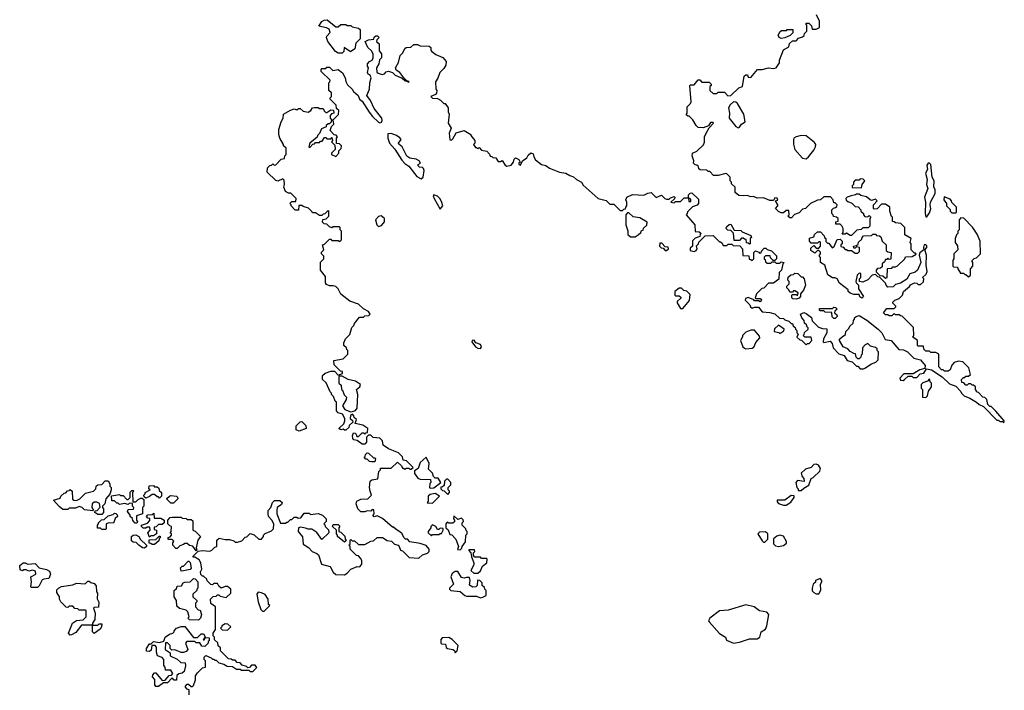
# Model space of a CAD drawing. Extents: x 1862350 to 2057294, y 212041 to 437318.
# Tile 166 of 256: x 1934042 to 1941870, y 324161 to 329498. Entities that reach past the tile are written whole.
import ezdxf

# ---------------------------------------------------------------- set-up
doc = ezdxf.new("R2010")
doc.units = 0

msp = doc.modelspace()

# ---------------------------------------------------------------- linework, layer by layer
at = {"layer": '0CON10XD'}
for points in [[(1936605, 329230.5), (1936575, 329231.9), (1936553.4, 329243.4), (1936490.9, 329325), (1936481.4, 329355), (1936483.8, 329366.2), (1936511.2, 329395), (1936502, 329422), (1936482.7, 329432.7), (1936420, 329445), (1936445, 329482.5), (1936462.5, 329495), (1936487, 329497), (1936555, 329440), (1936575, 329440), (1936595, 329460), (1936635, 329460), (1936645, 329450), (1936675, 329450), (1936685, 329440), (1936735, 329430), (1936748.3, 329418.3), (1936750, 329345), (1936715, 329310), (1936706.2, 329265), (1936671.7, 329241.7), (1936622.5, 329277.5), (1936619.2, 329245), (1936605, 329230.5)], [(1941801.7, 326381.7), (1941765, 326420), (1941755, 326420), (1941740, 326435), (1941730, 326475), (1941715, 326490), (1941700, 326495), (1941665, 326530), (1941650, 326535), (1941650, 326545), (1941640, 326555), (1941640, 326575), (1941625, 326590), (1941615, 326590), (1941605, 326600), (1941585, 326600), (1941575, 326590), (1941565, 326590), (1941548.3, 326608.3), (1941531.7, 326611.7), (1941530, 326635), (1941545, 326650), (1941555, 326650), (1941565, 326660), (1941585, 326660), (1941600, 326675), (1941588.3, 326728.3), (1941540, 326775), (1941505, 326780), (1941471.7, 326768.3), (1941451.7, 326748.3), (1941438.3, 326711.7), (1941425, 326700), (1941395, 326700), (1941385, 326710), (1941371.7, 326711.7), (1941350, 326735), (1941350, 326835), (1941325, 326850), (1941285, 326850), (1941275, 326860), (1941245, 326860), (1941230, 326875), (1941228.3, 326898.3), (1941185, 326900), (1941180, 326905), (1941180, 326945), (1941140, 326975), (1941150, 326985), (1941147, 327047), (1941058.3, 327138.3), (1941045, 327140), (1941035, 327150), (1941005, 327150), (1940995, 327160), (1940975, 327140), (1940955, 327140), (1940945, 327150), (1940925, 327150), (1940910, 327165), (1940935, 327200), (1940995, 327200), (1941008.3, 327211.7), (1941008.3, 327218.3), (1940983, 327243), (1940985, 327250), (1941000, 327265), (1941035, 327280), (1941060, 327305), (1941067.5, 327335), (1941116.4, 327373.6), (1941125, 327387.5), (1941155, 327402.5), (1941175, 327400), (1941185, 327390), (1941205, 327390), (1941228.3, 327411.7), (1941230, 327435), (1941220, 327445), (1941248.3, 327471.7), (1941257.5, 327495), (1941248.8, 327545), (1941252, 327625), (1941237.5, 327665), (1941253.3, 327685), (1941255, 327696.7), (1941245, 327706.7), (1941233.3, 327706.7), (1941227.5, 327685), (1941230, 327665), (1941198.3, 327641.7), (1941192.5, 327625), (1941207.5, 327565), (1941180, 327505), (1941161.7, 327488.3), (1941120, 327475), (1941096.4, 327433.6), (1941045, 327400), (1941005, 327390), (1940987, 327373), (1940945, 327370), (1940930, 327385), (1940925, 327400), (1940878.3, 327448.3), (1940865, 327450), (1940845, 327470), (1940820, 327465), (1940785, 327427.5), (1940745, 327410), (1940720, 327415), (1940720, 327435), (1940730, 327445), (1940728.3, 327478.3), (1940715, 327480), (1940700, 327465), (1940690, 327415), (1940693, 327403), (1940710, 327385), (1940710, 327355), (1940750, 327295), (1940738.3, 327281.7), (1940721.7, 327291.7), (1940715, 327310), (1940675, 327310), (1940645, 327320), (1940630, 327335), (1940628.3, 327348.3), (1940560.7, 327400.7), (1940540, 327435), (1940525, 327442.5), (1940503, 327443), (1940467, 327467), (1940442.5, 327545), (1940410, 327565), (1940410, 327605), (1940400, 327615), (1940400, 327625), (1940410, 327635), (1940408.3, 327648.3), (1940395, 327660), (1940385, 327660), (1940365, 327640), (1940331.7, 327661.7), (1940331.7, 327678.3), (1940355, 327700), (1940375, 327680), (1940395, 327680), (1940410, 327695), (1940410, 327725), (1940405, 327730), (1940395, 327730), (1940385, 327720), (1940335, 327720), (1940320, 327735), (1940321.7, 327758.3), (1940355, 327770), (1940361.7, 327788.3), (1940385, 327810), (1940408.3, 327808.3), (1940438.3, 327778.3), (1940440, 327765), (1940450, 327755), (1940451.7, 327731.7), (1940465, 327720), (1940475, 327720), (1940501.7, 327681.7), (1940518.3, 327691.7), (1940541.7, 327748.3), (1940565, 327750), (1940580, 327735), (1940580, 327715), (1940570, 327705), (1940571.7, 327691.7), (1940588.3, 327688.3), (1940605, 327670), (1940615, 327670), (1940625, 327660), (1940655, 327660), (1940685, 327640), (1940705, 327640), (1940718.3, 327651.7), (1940720, 327685), (1940695, 327690), (1940685, 327680), (1940675, 327680), (1940670, 327695), (1940695, 327700), (1940708.3, 327711.7), (1940711.7, 327728.3), (1940738.3, 327751.7), (1940740, 327765), (1940751.7, 327778.3), (1940815, 327780), (1940825, 327790), (1940845, 327790), (1940855, 327780), (1940878.3, 327778.3), (1940888.3, 327768.3), (1940900, 327735), (1940930, 327705), (1940931.7, 327661.7), (1940945, 327650), (1940970, 327645), (1940968.3, 327591.7), (1940955, 327590), (1940945, 327600), (1940935, 327590), (1940925, 327590), (1940918.3, 327571.7), (1940900, 327555), (1940898.3, 327531.7), (1940885, 327520), (1940861.7, 327518.3), (1940850, 327505), (1940851.7, 327491.7), (1940881.7, 327461.7), (1940905, 327460), (1940925, 327440), (1940940, 327445), (1940941.7, 327518.3), (1940975, 327520), (1940985, 327530), (1941005, 327530), (1941021.7, 327538.3), (1941080, 327595), (1941085, 327610), (1941137, 327613), (1941168.3, 327631.7), (1941165, 327640), (1941155, 327640), (1941130, 327665), (1941130, 327715), (1941122.5, 327725), (1941130, 327755), (1941080, 327785), (1941080, 327845), (1941047, 327877), (1941005, 327880), (1940995, 327890), (1940981.7, 327891.7), (1940980, 327925), (1940972.5, 327932.5), (1940960, 327975), (1940960, 328005), (1940925, 328030), (1940895, 328030), (1940858.3, 327991.7), (1940835, 327990), (1940830, 327995), (1940830, 328025), (1940860, 328055), (1940845, 328070), (1940815, 328060), (1940803, 328063), (1940775, 328087.5), (1940728.3, 328098.3), (1940715, 328110), (1940695, 328110), (1940687, 328103), (1940653, 328097), (1940620, 328085), (1940610, 328075), (1940611.7, 328061.7), (1940625, 328050), (1940657, 328037), (1940685, 328010), (1940708.3, 328008.3), (1940730, 327985), (1940730, 327975), (1940750, 327955), (1940750, 327945), (1940761.7, 327931.7), (1940785, 327930), (1940795, 327940), (1940810, 327925), (1940800, 327915), (1940800, 327855), (1940788.3, 327841.7), (1940745, 327840), (1940731.7, 327828.3), (1940698.3, 327821.7), (1940655, 327780), (1940645, 327780), (1940615, 327800), (1940605, 327790), (1940581.7, 327791.7), (1940590, 327805), (1940590, 327835), (1940578.3, 327858.3), (1940565, 327870), (1940531.7, 327871.7), (1940531.7, 327888.3), (1940550, 327895), (1940550, 327915), (1940537, 327927), (1940511.7, 327931.7), (1940510, 327945), (1940500, 327955), (1940500, 327985), (1940511.7, 327998.3), (1940528.3, 328001.7), (1940538.3, 328011.7), (1940540, 328025), (1940525, 328040), (1940515, 328040), (1940510, 328065), (1940487, 328087), (1940435, 328088.8), (1940410, 328065), (1940385, 328062.5), (1940330, 328035), (1940290, 327995), (1940265, 327990), (1940238.3, 327961.7), (1940201.7, 327948.3), (1940178.3, 327921.7), (1940165, 327920), (1940150, 327935), (1940160, 327945), (1940158.3, 327978.3), (1940135, 327980), (1940115, 327960), (1940095, 327960), (1940075, 327970), (1940050, 327995), (1940070, 328015), (1940070, 328025), (1940050, 328055), (1940068.3, 328061.7), (1940065, 328077.5), (1940045, 328080), (1940035, 328060), (1940005, 328060), (1939955, 328080), (1939905, 328077.5), (1939875, 328090), (1939855, 328087.5), (1939825, 328097.5), (1939793, 328097), (1939758.3, 328098.3), (1939731.7, 328121.7), (1939730, 328165), (1939701.7, 328191.7), (1939700, 328205), (1939690, 328215), (1939690, 328245), (1939665, 328270), (1939655, 328272.5), (1939595, 328256.7), (1939558.3, 328258.3), (1939528.3, 328288.3), (1939515, 328290), (1939505, 328300), (1939451.7, 328301.7), (1939441.7, 328311.7), (1939438.3, 328328.3), (1939425, 328340), (1939411.7, 328341.7), (1939400, 328355), (1939402.5, 328375), (1939387.5, 328415), (1939390, 328435), (1939425, 328450), (1939478.3, 328501.7), (1939487.5, 328522.5), (1939487.5, 328565), (1939500, 328595), (1939522.5, 328637.5), (1939557.5, 328675), (1939555, 328680), (1939535, 328680), (1939518.3, 328651.7), (1939475, 328637.5), (1939435, 328640), (1939420, 328655), (1939395, 328700), (1939365, 328730), (1939355, 328730), (1939341.7, 328741.7), (1939350, 328755), (1939350, 328805), (1939375, 328830), (1939380, 328845), (1939370, 328975), (1939375, 328980), (1939405, 328980), (1939435, 329020), (1939448.3, 329018.3), (1939465, 329000), (1939525, 329000), (1939540, 328985), (1939540, 328975), (1939530, 328965), (1939530, 328935), (1939555, 328910), (1939585, 328910), (1939595, 328920), (1939645, 328920), (1939671.7, 328891.7), (1939697, 328893), (1939760, 328955), (1939790, 328965), (1939803, 329047), (1939815, 329060), (1939828.3, 329058.3), (1939835, 329040), (1939855, 329036.7), (1939908.3, 329101.7), (1939945, 329102), (1939995, 329114), (1940035, 329109.4), (1940055.6, 329115), (1940082.5, 329155), (1940082.5, 329175), (1940113.6, 329256.4), (1940158.3, 329281.7), (1940163, 329307), (1940185, 329330), (1940215, 329330), (1940235, 329350), (1940265, 329360), (1940278.3, 329371.7), (1940281.7, 329388.3), (1940300, 329405), (1940300, 329455), (1940291.7, 329461.7), (1940295, 329470), (1940315, 329470), (1940338.3, 329448.3), (1940341.7, 329421.7), (1940375, 329422.5), (1940400, 329435), (1940400, 329485), (1940377.5, 329535)], [(1940095, 329347.5), (1940080, 329355), (1940073.3, 329375), (1940087, 329403), (1940098.3, 329411.7), (1940137.5, 329412.5), (1940145, 329420), (1940188.3, 329418.3), (1940188.3, 329391.7), (1940168.3, 329371.7), (1940125, 329352.5), (1940095, 329347.5)], [(1936636, 329005), (1936649.5, 328979.5), (1936686.2, 328945), (1936696.2, 328926.2), (1936734, 328895), (1936744.4, 328864.4), (1936765, 328848), (1936820.5, 328760.5), (1936847.9, 328727.9), (1936895, 328682), (1936905, 328676.2), (1936918.8, 328681.2), (1936924.3, 328695.7), (1936921.4, 328715), (1936860.3, 328790.3), (1936830.7, 328855), (1936803.2, 328895), (1936824.2, 328945), (1936826.7, 328995), (1936836.7, 329035), (1936830, 329055), (1936813.6, 329063.6), (1936808.3, 329078.3), (1936816.7, 329115), (1936808.3, 329128.3), (1936807.5, 329145), (1936822.5, 329165), (1936843.6, 329176.4), (1936853.3, 329195), (1936853.3, 329225), (1936839.3, 329249.3), (1936810, 329275), (1936790, 329325), (1936815, 329337.5), (1936858.3, 329341.7), (1936861.7, 329358.3), (1936875, 329370), (1936888.3, 329368.3), (1936900, 329355), (1936881.7, 329338.3), (1936880, 329325), (1936900, 329305), (1936900.7, 329250.7), (1936920, 329225), (1936917.5, 329195), (1936903, 329177), (1936897.5, 329145), (1936879.2, 329115), (1936880.5, 329080.5), (1936891.2, 329071.2), (1936925, 329061.9), (1936942.5, 329067.5), (1936956.4, 329083.6), (1936975, 329087.5), (1937006.2, 329076.2), (1937027.5, 329055), (1937082.5, 329032.5), (1937105, 329012.5), (1937135, 329000), (1937137.5, 329005), (1937120, 329010), (1937096.1, 329036.1), (1937065, 329076.2), (1937036.2, 329096.2), (1937031.2, 329115), (1937055, 329157.5), (1937067.6, 329212.4), (1937088.6, 329235), (1937105, 329267.5), (1937115, 329277.5), (1937151.7, 329278.3), (1937175, 329300), (1937205, 329300), (1937225, 329290), (1937297, 329287), (1937310, 329275), (1937310, 329255), (1937320, 329245), (1937351.7, 329221.7), (1937406.1, 329196.1), (1937432.5, 329165), (1937430, 329135), (1937415, 329110), (1937381.7, 329078.3), (1937367, 329033), (1937348.3, 329001.7), (1937350, 328945), (1937360, 328935), (1937357, 328913), (1937348.3, 328901.7), (1937310, 328885), (1937323, 328873), (1937365, 328870), (1937387, 328857), (1937415, 328830), (1937425, 328830), (1937450, 328795), (1937450, 328765), (1937457.5, 328745), (1937450, 328675), (1937472.5, 328635), (1937457.5, 328595), (1937461.7, 328541.7), (1937475, 328540), (1937485, 328550), (1937513, 328597), (1937576.4, 328616.4), (1937630, 328585), (1937630, 328575), (1937660, 328535), (1937660, 328515), (1937650, 328505), (1937665, 328480), (1937675, 328480), (1937685, 328470), (1937695, 328480), (1937715, 328460), (1937755, 328450), (1937778.3, 328428.3), (1937781.7, 328411.7), (1937795, 328410), (1937805, 328400), (1937828.3, 328398.3), (1937845, 328370), (1937865, 328370), (1937878.3, 328378.3), (1937900.7, 328340.7), (1937915, 328332.5), (1937949.3, 328340.7), (1937967.5, 328362.5), (1937973, 328387), (1937985, 328397.5), (1938010, 328385), (1938020, 328365), (1938010, 328355), (1938010, 328345), (1938025, 328340), (1938040, 328375), (1938073, 328397), (1938085, 328420), (1938105, 328437.5), (1938125, 328430), (1938130, 328405), (1938143.6, 328383.6), (1938190, 328345), (1938225, 328337.5), (1938255, 328316.7), (1938335, 328283.3), (1938385, 328277.5), (1938415, 328257.5), (1938446.2, 328246.2), (1938470, 328225), (1938510, 328205), (1938521.7, 328181.7), (1938640, 328075), (1938705, 328060), (1938735, 328030), (1938765, 328030), (1938815, 327980), (1938835, 327980), (1938845, 327990), (1938858.3, 327991.7), (1938860, 328005), (1938870, 328015), (1938870, 328045), (1938862.5, 328065), (1938870, 328085), (1938915, 328107.5), (1939005, 328100), (1939035, 328117.5), (1939061.7, 328121.7), (1939103, 328083), (1939145, 328100), (1939170, 328075), (1939185, 328070), (1939205, 328070), (1939215, 328080), (1939245, 328090), (1939250, 328085), (1939248.3, 328071.7), (1939220, 328045), (1939245, 328040), (1939255, 328050), (1939295, 328050), (1939325, 328080), (1939360, 328080), (1939361.7, 328051.7), (1939378.3, 328051.7), (1939378.3, 328068.3), (1939360, 328080), (1939360, 328105), (1939371.7, 328118.3), (1939385, 328120), (1939438.3, 328068.3), (1939440, 328035), (1939428.3, 328021.7), (1939391.7, 328008.3), (1939351.7, 327968.3), (1939350, 327955), (1939340, 327945), (1939410, 327865), (1939411.7, 327811.7), (1939445, 327810), (1939460, 327795), (1939451.7, 327788.3), (1939448.3, 327771.7), (1939411.7, 327758.3), (1939391.7, 327738.3), (1939390, 327695), (1939371.7, 327678.3), (1939371.7, 327661.7), (1939405, 327653.8), (1939419.5, 327660.5), (1939427.5, 327675), (1939421.7, 327698.3), (1939440, 327715), (1939441.7, 327728.3), (1939491.7, 327778.3), (1939555, 327780), (1939605, 327730), (1939615, 327730), (1939628.3, 327718.3), (1939635, 327700), (1939665, 327700), (1939675, 327710), (1939705, 327710), (1939715, 327700), (1939768.3, 327698.3), (1939790, 327675), (1939791.7, 327621.7), (1939838.3, 327618.3), (1939841.7, 327591.7), (1939855, 327590), (1939865, 327580), (1939880, 327595), (1939880, 327645), (1939891.7, 327658.3), (1939918.3, 327648.3), (1939925, 327640), (1939938.3, 327641.7), (1939940, 327655), (1939961.7, 327678.3), (1939975, 327680), (1939985, 327670), (1940018.3, 327658.3), (1940058.3, 327618.3), (1940060, 327595), (1940045, 327580), (1940031.7, 327581.7), (1940011.7, 327601.7), (1940008.3, 327618.3), (1939971.7, 327618.3), (1939961.7, 327608.3), (1939960, 327595), (1939968.3, 327588.3), (1939971.7, 327571.7), (1939985, 327560), (1940015, 327560), (1940025, 327570), (1940045, 327570), (1940055, 327560), (1940085, 327560), (1940095, 327570), (1940120, 327565), (1940110, 327555), (1940100, 327505), (1940080, 327485), (1940078.3, 327431.7), (1940035, 327400), (1939995, 327400), (1939958.3, 327361.7), (1939941.7, 327358.3), (1939900, 327315), (1939890, 327285), (1939895, 327280), (1939928.3, 327278.3), (1939940, 327265), (1939928.3, 327251.7), (1939915, 327260), (1939885, 327260), (1939878.3, 327268.3), (1939835, 327287.5), (1939811.7, 327278.3), (1939810, 327265), (1939848.3, 327228.3), (1939851.7, 327211.7), (1939865, 327202.5), (1939885, 327210), (1939915, 327210), (1939945, 327172.5), (1940005, 327167.5), (1940047, 327157), (1940083, 327123), (1940115, 327120), (1940125, 327110), (1940158.3, 327098.3), (1940175, 327080), (1940185, 327080), (1940191.7, 327061.7), (1940208.3, 327048.3), (1940210, 327035), (1940220, 327025), (1940220, 327005), (1940230, 326995), (1940221.7, 326971.7), (1940245, 326950), (1940258.3, 326948.3), (1940295, 326910), (1940305, 326920), (1940318.3, 326921.7), (1940340, 326945), (1940335, 326970), (1940285, 326970), (1940270, 326985), (1940278.3, 326991.7), (1940281.7, 327008.3), (1940310, 327035), (1940310, 327045), (1940301.7, 327051.7), (1940298.3, 327068.3), (1940281.7, 327081.7), (1940280, 327105), (1940260, 327125), (1940250, 327155), (1940275, 327167.5), (1940295, 327160), (1940338.3, 327128.3), (1940341.7, 327101.7), (1940391.7, 327051.7), (1940425, 327040), (1940458.3, 327038.3), (1940460, 327005), (1940433, 326957), (1940430, 326935), (1940435, 326930), (1940485, 326940), (1940501.7, 326921.7), (1940510, 326885), (1940555, 326837.5), (1940596.4, 326826.4), (1940620, 326785), (1940660, 326775), (1940695, 326740), (1940705, 326740), (1940725, 326720), (1940751.7, 326718.3), (1940760, 326725), (1940815, 326760), (1940848.3, 326771.7), (1940868.3, 326791.7), (1940870, 326855), (1940860, 326865), (1940858.3, 326878.3), (1940845, 326890), (1940805, 326900), (1940785, 326920), (1940765, 326910), (1940743, 326887), (1940740, 326835), (1940731.7, 326828.3), (1940728.3, 326811.7), (1940715, 326800), (1940705, 326800), (1940693, 326813), (1940688.3, 326838.3), (1940675, 326840), (1940645, 326857.5), (1940625, 326877.5), (1940590, 326895), (1940560, 326945), (1940560, 326955), (1940580, 326975), (1940608.3, 326991.7), (1940610, 327015), (1940635, 327040), (1940641.7, 327058.3), (1940668.3, 327081.7), (1940670, 327105), (1940680, 327115), (1940680, 327125), (1940693.3, 327136.7), (1940715, 327142.5), (1940776.1, 327106.1), (1940867.5, 327035), (1940897.5, 327005), (1940922.5, 326952.5), (1940970, 326945), (1941031.7, 326871.7), (1941069.3, 326869.3), (1941100, 326855), (1941150, 326805), (1941205, 326790), (1941240, 326745), (1941238.3, 326721.7), (1941198.3, 326711.7), (1941145, 326680), (1941071.7, 326678.3), (1941040, 326645), (1941045, 326630), (1941065, 326627.5), (1941076.7, 326633.3), (1941105, 326660), (1941135, 326660), (1941145, 326650), (1941175, 326650), (1941201.7, 326678.3), (1941230, 326685), (1941251.7, 326718.3), (1941291.7, 326711.7), (1941376.4, 326656.4), (1941435, 326600), (1941485, 326580), (1941525, 326540), (1941530, 326525), (1941550, 326505), (1941597, 326487), (1941650, 326455), (1941670, 326435), (1941705, 326420), (1941811.7, 326311.7), (1941825, 326310), (1941835, 326300), (1941855, 326300), (1941865, 326290), (1941870, 326305), (1941801.7, 326381.7)], [(1935651.7, 324461.7), (1935640, 324475), (1935638.3, 324498.3), (1935620, 324515), (1935618.3, 324538.3), (1935591.7, 324561.7), (1935590, 324585), (1935580, 324595), (1935580, 324615), (1935600, 324645), (1935600, 324825), (1935561.7, 324851.7), (1935560, 324885), (1935581.7, 324908.3), (1935605, 324910), (1935615, 324920), (1935625, 324920), (1935635, 324910), (1935685, 324900), (1935720, 324935), (1935720, 324965), (1935695, 324987.5), (1935675, 324987.5), (1935643, 324973), (1935625, 324990), (1935615, 325010), (1935585, 325010), (1935575, 325000), (1935561.7, 325001.7), (1935531.7, 325031.7), (1935530, 325045), (1935505, 325070), (1935495, 325070), (1935481.7, 325081.7), (1935480, 325105), (1935490, 325125), (1935482.5, 325175), (1935469.3, 325199.3), (1935435, 325220), (1935421.7, 325221.7), (1935421.7, 325228.3), (1935462.5, 325267.5), (1935495, 325272.5), (1935555, 325267.5), (1935570, 325275), (1935595, 325300), (1935610, 325305), (1935610, 325355), (1935628.3, 325371.7), (1935675, 325360), (1935711.7, 325361.7), (1935745, 325350), (1935755, 325340), (1935775, 325340), (1935808.3, 325351.7), (1935835, 325380), (1935848.3, 325381.7), (1935875, 325407.5), (1935907, 325397), (1935943, 325363), (1935965, 325362.5), (1935980, 325385), (1935980, 325395), (1935995, 325410), (1936045, 325430), (1936060, 325445), (1936062.5, 325485), (1936046.7, 325515), (1936020, 325545), (1936016.7, 325565), (1936018.3, 325591.7), (1936040, 325615), (1936052.5, 325655), (1936068.3, 325671.7), (1936111.7, 325671.7), (1936130, 325655), (1936125, 325640), (1936090, 325615), (1936087.5, 325595), (1936087.5, 325565), (1936115, 325490), (1936155, 325490), (1936165, 325500), (1936175, 325500), (1936195, 325520), (1936205, 325520), (1936225, 325540), (1936245, 325540), (1936255, 325530), (1936277, 325533), (1936305, 325570), (1936345, 325570), (1936355, 325560), (1936415, 325567.5), (1936450, 325555), (1936480, 325525), (1936480, 325505), (1936460, 325485), (1936468.3, 325478.3), (1936470, 325465), (1936498.3, 325438.3), (1936500, 325415), (1936445, 325360), (1936405, 325417.5), (1936365, 325442.5), (1936335, 325442.5), (1936315, 325452.5), (1936275, 325460), (1936260, 325455), (1936257.5, 325425), (1936291.7, 325381.7), (1936296.7, 325325), (1936337.5, 325297.5), (1936367.5, 325265), (1936405, 325250), (1936418.3, 325238.3), (1936442.5, 325165), (1936510, 325145), (1936535, 325100), (1936555, 325083.3), (1936625, 325080), (1936646.4, 325093.6), (1936673.9, 325126.1), (1936725, 325147.5), (1936747, 325143), (1936762.5, 325165), (1936762.5, 325195), (1936753, 325213), (1936735, 325230), (1936720, 325235), (1936670, 325285), (1936670, 325305), (1936660, 325315), (1936670, 325325), (1936670, 325355), (1936675, 325360), (1936685, 325350), (1936705, 325350), (1936735, 325320), (1936785, 325320), (1936833, 325347), (1936855, 325350), (1936885, 325377.5), (1936926.4, 325376.4), (1936963, 325353), (1936997, 325347), (1937023, 325323), (1937050, 325315), (1937060, 325305), (1937070, 325275), (1937085, 325270), (1937138.3, 325218.3), (1937215, 325212.5), (1937245, 325240), (1937285, 325252.5), (1937296.7, 325265), (1937297.5, 325285), (1937275, 325312.5), (1937225, 325330), (1937145, 325342.5), (1937125, 325362.5), (1937110, 325365), (1937097, 325377), (1937082.5, 325405), (1937065, 325422.5), (1937035, 325440), (1937015, 325460), (1937005, 325460), (1936927.3, 325527.3), (1936885, 325550), (1936861.7, 325541.7), (1936850, 325555), (1936860, 325565), (1936858.3, 325598.3), (1936845, 325600), (1936835, 325587.5), (1936805, 325590), (1936785, 325580), (1936755, 325580), (1936730, 325605), (1936716.7, 325645), (1936723.3, 325665), (1936755, 325683.3), (1936810, 325685), (1936840, 325715), (1936827.5, 325745), (1936822.5, 325775), (1936830, 325825), (1936843, 325837), (1936890, 325845), (1936898.3, 325901.7), (1936910, 325915), (1936911.7, 325928.3), (1936995, 325930), (1937045, 325977.5), (1937078.3, 325948.3), (1937085, 325930), (1937095, 325930), (1937105, 325920), (1937115, 325930), (1937135, 325930), (1937145, 325920), (1937155, 325920), (1937170, 325935), (1937118.3, 325988.3), (1937091.7, 325991.7), (1937085, 326020), (1937055, 326050), (1936973.3, 326083.3), (1936931.7, 326111.7), (1936927.5, 326145), (1936905, 326167.5), (1936853, 326173), (1936835, 326190), (1936815, 326190), (1936800, 326175), (1936800, 326135), (1936785, 326120), (1936765, 326120), (1936725, 326150), (1936700, 326155), (1936690, 326165), (1936687.5, 326185), (1936695, 326210), (1936708.3, 326208.3), (1936718.3, 326198.3), (1936721.7, 326181.7), (1936735, 326180), (1936765, 326210), (1936775, 326210), (1936785, 326200), (1936795, 326210), (1936808.3, 326211.7), (1936810, 326245), (1936771.7, 326271.7), (1936710, 326285), (1936720, 326315), (1936701.7, 326331.7), (1936700, 326345), (1936688.3, 326358.3), (1936671.7, 326348.3), (1936670, 326325), (1936688.3, 326308.3), (1936690, 326295), (1936661.7, 326268.3), (1936658.3, 326251.7), (1936635, 326230), (1936625, 326230), (1936615, 326240), (1936595, 326232.5), (1936581.7, 326241.7), (1936581.7, 326248.3), (1936618.3, 326281.7), (1936627.5, 326305), (1936627.5, 326325), (1936609.3, 326359.3), (1936575, 326370), (1936560, 326385), (1936560, 326455), (1936551.7, 326461.7), (1936538.3, 326498.3), (1936520, 326515), (1936520, 326525), (1936510, 326535), (1936478.3, 326608.3), (1936450, 326635), (1936450, 326665), (1936470, 326685), (1936515, 326700), (1936545, 326700), (1936575, 326670), (1936608.3, 326681.7), (1936608.3, 326698.3), (1936591.7, 326701.7), (1936541.7, 326751.7), (1936540, 326785), (1936615, 326800), (1936650, 326835), (1936650, 326865), (1936643, 326873), (1936640, 326885), (1936620, 326905), (1936620, 326925), (1936631.7, 326958.3), (1936667, 326993), (1936681.7, 327048.3), (1936700, 327065), (1936705, 327080), (1936745, 327130), (1936775, 327130), (1936785, 327140), (1936817, 327143), (1936827.5, 327155), (1936816.4, 327176.4), (1936775, 327197.5), (1936735, 327232.5), (1936667.7, 327257.7), (1936595, 327312.5), (1936574.3, 327355), (1936555, 327374.3), (1936535, 327380.8), (1936505, 327380), (1936480.7, 327390.7), (1936473.9, 327403.9), (1936472.5, 327455), (1936433.6, 327503.6), (1936433, 327567), (1936460, 327595), (1936460, 327615), (1936442.5, 327635), (1936443, 327647), (1936460, 327665), (1936450, 327705), (1936465, 327710), (1936505, 327750), (1936515, 327750), (1936525, 327740), (1936575, 327740), (1936588.3, 327731.7), (1936600, 327745), (1936600, 327815), (1936590, 327825), (1936590, 327845), (1936585, 327850), (1936535, 327850), (1936525, 327840), (1936505, 327850), (1936485, 327870), (1936463, 327873), (1936450, 327885), (1936451.7, 327908.3), (1936478.3, 327911.7), (1936500, 327935), (1936500, 327975), (1936495, 327980), (1936468.3, 327951.7), (1936455, 327950), (1936445, 327940), (1936425, 327940), (1936395, 327960), (1936370, 327960), (1936368.3, 327968.3), (1936338.3, 327998.3), (1936295, 328010), (1936285, 328020), (1936261.7, 328018.3), (1936258.3, 327981.7), (1936231.7, 327981.7), (1936200, 328015), (1936200, 328025), (1936190, 328035), (1936205, 328050), (1936238.3, 328051.7), (1936240, 328075), (1936197, 328117), (1936178.3, 328118.3), (1936155, 328130), (1936142.5, 328165), (1936147.5, 328185), (1936145, 328220), (1936135, 328230), (1936095, 328212.5), (1936078.3, 328218.3), (1936010, 328285), (1936011.7, 328318.3), (1936031.7, 328338.3), (1936045, 328340), (1936055, 328350), (1936065, 328340), (1936078.3, 328341.7), (1936121.7, 328388.3), (1936148.3, 328391.7), (1936150, 328415), (1936160, 328425), (1936160, 328475), (1936140, 328495), (1936140, 328505), (1936110, 328555), (1936102.5, 328585), (1936102.5, 328625), (1936120, 328685), (1936137, 328713), (1936140, 328745), (1936195, 328777.5), (1936225, 328787.5), (1936245, 328780), (1936258.3, 328791.7), (1936271.7, 328791.7), (1936295, 328770), (1936335, 328762.5), (1936356.4, 328773.6), (1936370, 328795), (1936385, 328800), (1936415, 328800), (1936425, 328790), (1936455, 328790), (1936461.7, 328771.7), (1936475, 328760), (1936485, 328760), (1936515, 328780), (1936538.3, 328778.3), (1936540, 328755), (1936521.7, 328748.3), (1936510, 328735), (1936510, 328715), (1936520, 328705), (1936518.3, 328681.7), (1936505, 328670), (1936495, 328670), (1936480, 328655), (1936480, 328645), (1936440.7, 328629.3), (1936427, 328593), (1936410, 328575), (1936408.3, 328561.7), (1936350, 328515), (1936340, 328485), (1936348.3, 328481.7), (1936371.7, 328508.3), (1936385, 328510), (1936395, 328520), (1936425, 328520), (1936435, 328530), (1936448.3, 328531.7), (1936465, 328560), (1936475, 328560), (1936485, 328550), (1936515, 328550), (1936525, 328560), (1936530, 328535), (1936520, 328525), (1936548.3, 328498.3), (1936550, 328465), (1936520, 328435), (1936520, 328425), (1936555, 328410), (1936580, 328435), (1936580, 328455), (1936597, 328473), (1936600, 328495), (1936585, 328510), (1936561.7, 328511.7), (1936560, 328555), (1936570, 328565), (1936558.3, 328578.3), (1936541.7, 328581.7), (1936510, 328615), (1936521.7, 328648.3), (1936540, 328665), (1936537, 328687), (1936530, 328695), (1936577, 328743), (1936580, 328775), (1936561.7, 328791.7), (1936558.3, 328818.3), (1936510, 328865), (1936510, 328875), (1936520, 328885), (1936520, 328915), (1936500, 328935), (1936500, 328995), (1936508.3, 329001.7), (1936510, 329015), (1936440, 329085), (1936440, 329105), (1936445, 329110), (1936475, 329110), (1936485, 329120), (1936505, 329120), (1936533, 329093), (1936575, 329101.2), (1936607.5, 329075), (1936630, 329035), (1936636, 329005)], [(1939755, 328637.8), (1939765, 328643.4), (1939781.2, 328665), (1939809.5, 328685), (1939800.4, 328745), (1939749.8, 328829.8), (1939735, 328842.3), (1939716.9, 328843.1), (1939690.2, 328819.8), (1939676.2, 328795), (1939684.4, 328755), (1939682, 328715), (1939735, 328647.5), (1939755, 328637.8)], [(1937235, 328231.2), (1937250, 328245), (1937257.5, 328297.5), (1937253.3, 328313.3), (1937245, 328320), (1937220, 328325), (1937210, 328335), (1937210, 328345), (1937230, 328355), (1937217.5, 328375), (1937195, 328388.8), (1937145, 328395.9), (1937121.4, 328411.4), (1937082.1, 328485), (1937057, 328507), (1937054, 328515), (1937074, 328545), (1937065, 328558.6), (1937037, 328577), (1936995, 328593.1), (1936970.2, 328589.8), (1936968.1, 328555), (1936983.3, 328515), (1937025, 328466.7), (1937080.6, 328380.6), (1937103.1, 328353.1), (1937135, 328332), (1937200.2, 328250.2), (1937235, 328231.2)], [(1940295, 328391.4), (1940314, 328405), (1940355, 328458.8), (1940370, 328485), (1940370.8, 328505), (1940360.9, 328520.9), (1940295, 328573.8), (1940255, 328576.2), (1940214.1, 328565.9), (1940197.5, 328555), (1940193.3, 328545), (1940193.8, 328506.2), (1940204.2, 328465), (1940265.7, 328395.7), (1940295, 328391.4)], [(1941255, 327930), (1941275, 327960), (1941286.4, 327993.6), (1941280, 328025), (1941282.5, 328045), (1941320, 328115), (1941320, 328145), (1941310, 328165), (1941312.5, 328215), (1941297.5, 328245), (1941286, 328345), (1941275, 328356.7), (1941265, 328356.7), (1941255, 328340), (1941260, 328305), (1941242.5, 328275), (1941257.5, 328225), (1941251.2, 328185), (1941263.3, 328155), (1941236.7, 328085), (1941243.3, 328045), (1941240, 327955), (1941245, 327930), (1941255, 327930)], [(1940735, 328160), (1940740, 328185), (1940760, 328215), (1940748.3, 328228.3), (1940725, 328230), (1940715, 328220), (1940685, 328220), (1940670, 328205), (1940670, 328185), (1940660, 328175), (1940661.7, 328161.7), (1940735, 328160)], [(1937385, 327990), (1937406.2, 328015), (1937395, 328050), (1937382.5, 328075), (1937365, 328092.5), (1937335, 328102.5), (1937330, 328095), (1937336.7, 328075), (1937385, 327990)], [(1941485, 327960), (1941490, 327965), (1941490, 328005), (1941451.7, 328041.7), (1941450, 328055), (1941438.3, 328068.3), (1941391.7, 328088.3), (1941390, 328065), (1941410, 328035), (1941410, 328015), (1941438.3, 327988.3), (1941440, 327975), (1941451.7, 327961.7), (1941485, 327960)], [(1936895, 327852.5), (1936919.3, 327860.7), (1936941.7, 327888.3), (1936942.5, 327915), (1936915, 327936.2), (1936895, 327932.5), (1936870, 327905), (1936882.5, 327865), (1936895, 327852.5)], [(1938898.3, 327768.3), (1938935, 327770), (1938960, 327785), (1938980, 327805), (1938985, 327820), (1938998.3, 327821.7), (1939001.7, 327838.3), (1939028.3, 327861.7), (1939030, 327885), (1938971.7, 327921.7), (1938918.3, 327928.3), (1938885, 327960), (1938875, 327960), (1938860, 327945), (1938860, 327865), (1938876.4, 327816.4), (1938878.3, 327788.3), (1938898.3, 327768.3)], [(1941585, 327450), (1941600, 327465), (1941600, 327515), (1941620, 327535), (1941620, 327565), (1941611.7, 327578.3), (1941631.7, 327598.3), (1941648.3, 327601.7), (1941680, 327635), (1941677.5, 327735), (1941655, 327790), (1941616.4, 327846.4), (1941548.3, 327918.3), (1941525, 327920), (1941510, 327905), (1941510, 327825), (1941500, 327815), (1941500, 327795), (1941490, 327785), (1941480, 327755), (1941480, 327725), (1941497, 327697), (1941500, 327665), (1941470, 327635), (1941470, 327595), (1941460, 327585), (1941460, 327535), (1941465, 327530), (1941498.3, 327528.3), (1941500, 327515), (1941521.7, 327481.7), (1941545, 327480), (1941555, 327470), (1941565, 327470), (1941585, 327450)], [(1939845, 327710), (1939835, 327720), (1939821.7, 327721.7), (1939818.3, 327748.3), (1939805, 327750), (1939795, 327760), (1939781.7, 327758.3), (1939765, 327740), (1939721.7, 327741.7), (1939718.3, 327798.3), (1939695, 327820), (1939671.7, 327821.7), (1939660, 327835), (1939661.7, 327848.3), (1939681.7, 327868.3), (1939695, 327870), (1939721.7, 327821.7), (1939775, 327820), (1939785, 327810), (1939855, 327780), (1939860, 327765), (1939850, 327755), (1939850, 327715), (1939845, 327710)], [(1939185, 327660), (1939200, 327675), (1939198.3, 327688.3), (1939175, 327690), (1939148.3, 327718.3), (1939131.7, 327718.3), (1939130, 327695), (1939141.7, 327681.7), (1939158.3, 327678.3), (1939175, 327660), (1939185, 327660)], [(1940215, 327272.5), (1940190, 327275), (1940180, 327285), (1940180, 327305), (1940185, 327310), (1940215, 327310), (1940225, 327300), (1940230, 327325), (1940205, 327340), (1940195, 327340), (1940185, 327330), (1940165, 327330), (1940158.3, 327348.3), (1940140, 327365), (1940141.7, 327378.3), (1940160, 327395), (1940160, 327415), (1940150, 327425), (1940151.7, 327448.3), (1940171.7, 327468.3), (1940195, 327470), (1940205, 327480), (1940228.3, 327478.3), (1940255, 327450), (1940265, 327450), (1940280, 327435), (1940290, 327385), (1940272.5, 327345), (1940250, 327315), (1940250, 327295), (1940238.3, 327281.7), (1940215, 327272.5)], [(1939315, 327200), (1939366.2, 327263.8), (1939371.7, 327311.7), (1939347, 327337), (1939321.7, 327341.7), (1939305, 327360), (1939285, 327360), (1939250, 327335), (1939250, 327305), (1939255, 327300), (1939285, 327300), (1939298.3, 327288.3), (1939298.3, 327281.7), (1939270, 327255), (1939270, 327245), (1939295, 327200), (1939315, 327200)], [(1940525, 327120), (1940515, 327120), (1940501.7, 327131.7), (1940498.3, 327168.3), (1940445, 327170), (1940435, 327180), (1940405, 327180), (1940400, 327185), (1940401.7, 327198.3), (1940505, 327200), (1940515, 327210), (1940528.3, 327208.3), (1940540, 327195), (1940521.7, 327178.3), (1940520, 327165), (1940538.3, 327148.3), (1940540, 327135), (1940525, 327120)], [(1940085, 327000), (1940118.3, 327021.7), (1940120, 327035), (1940075, 327067.5), (1940043, 327037), (1940040, 327015), (1940077, 327007), (1940085, 327000)], [(1939815, 326877.5), (1939865, 326882.5), (1939879.3, 326890.7), (1939895, 326930), (1939927.5, 326965), (1939925, 326980), (1939885, 327027.5), (1939855, 327027.5), (1939815, 327010), (1939790, 326985), (1939790, 326975), (1939772.5, 326945), (1939792.5, 326895), (1939805, 326882.5), (1939815, 326877.5)], [(1937705, 326880), (1937713.3, 326895), (1937705, 326912.5), (1937670, 326925), (1937656.7, 326946.7), (1937640, 326945), (1937637.5, 326935), (1937666.7, 326895), (1937685, 326882.5), (1937705, 326880)], [(1936675, 326377.5), (1936695, 326382.5), (1936711.7, 326388.3), (1936724.3, 326405.7), (1936730, 326515), (1936720, 326555), (1936747.5, 326575), (1936752.5, 326595), (1936711.7, 326621.7), (1936653, 326633), (1936605, 326660), (1936585, 326660), (1936580, 326655), (1936580, 326605), (1936598.3, 326588.3), (1936600, 326555), (1936608.3, 326548.3), (1936621.7, 326511.7), (1936640, 326495), (1936637.5, 326475), (1936610, 326425), (1936626.7, 326396.7), (1936639.3, 326389.3), (1936675, 326377.5)], [(1941245, 326490), (1941260, 326505), (1941268.3, 326541.7), (1941290, 326575), (1941290, 326605), (1941280, 326615), (1941275, 326640), (1941258.3, 326621.7), (1941221.7, 326608.3), (1941210, 326595), (1941210, 326565), (1941220, 326555), (1941220, 326495), (1941245, 326490)], [(1936265, 326222.5), (1936240, 326235), (1936240, 326265), (1936271.7, 326298.3), (1936285, 326300), (1936318.3, 326268.3), (1936320, 326245), (1936265, 326222.5)], [(1936838.3, 325978.3), (1936823, 325983), (1936805, 326000), (1936795, 326000), (1936780, 326015), (1936788.3, 326021.7), (1936791.7, 326038.3), (1936805, 326050), (1936815, 326047.5), (1936855, 326010), (1936865, 326010), (1936870, 326005), (1936865, 325980), (1936838.3, 325978.3)], [(1937305, 325770), (1937335, 325772.5), (1937390, 325815), (1937368.3, 325848.3), (1937345, 325850), (1937331.7, 325861.7), (1937325, 325890), (1937291.7, 325921.7), (1937296.7, 325965), (1937275, 326017.5), (1937227.5, 325975), (1937210, 325925), (1937181.7, 325908.3), (1937180, 325885), (1937208.3, 325848.3), (1937225, 325842.5), (1937308.3, 325838.3), (1937310, 325815), (1937303, 325807), (1937300, 325775), (1937305, 325770)], [(1940255, 325750), (1940275, 325770), (1940315, 325792.5), (1940333.6, 325846.4), (1940350, 325855), (1940402.5, 325905), (1940407.5, 325925), (1940393, 325953), (1940375, 325960), (1940355, 325956.7), (1940335, 325933.3), (1940289.3, 325920.7), (1940255, 325890), (1940263, 325863), (1940277, 325847), (1940278.3, 325821.7), (1940225, 325830), (1940212.5, 325815), (1940220, 325775), (1940230, 325765), (1940231.7, 325751.7), (1940255, 325750)], [(1934695, 325560), (1934665, 325560), (1934640, 325575), (1934641.7, 325588.3), (1934658.3, 325591.7), (1934681.7, 325618.3), (1934676.7, 325646.7), (1934657, 325657), (1934635, 325657.5), (1934617.5, 325645), (1934616.7, 325616.7), (1934630, 325595), (1934625, 325590), (1934558.3, 325598.3), (1934540, 325615), (1934515, 325622.5), (1934485, 325610), (1934435, 325610), (1934425, 325600), (1934385, 325600), (1934355, 325622.5), (1934310, 325675), (1934365, 325690), (1934370, 325705), (1934395, 325730), (1934408.3, 325731.7), (1934421.7, 325748.3), (1934435, 325750), (1934445, 325760), (1934460, 325745), (1934461.7, 325681.7), (1934473, 325673), (1934495, 325672.5), (1934520, 325685), (1934565, 325730), (1934630, 325745), (1934647, 325763), (1934650, 325785), (1934663, 325797), (1934695, 325800), (1934723, 325827), (1934747, 325827), (1934760, 325805), (1934760, 325785), (1934770, 325775), (1934770, 325755), (1934758.3, 325721.7), (1934726.7, 325685), (1934720, 325645), (1934700, 325625), (1934700, 325615), (1934710, 325605), (1934710, 325575), (1934695, 325560)], [(1935155, 325690), (1935145, 325700), (1935135, 325700), (1935115, 325720), (1935095, 325720), (1935075, 325702.5), (1935045, 325690), (1935031.7, 325701.7), (1935030, 325715), (1935040, 325725), (1935040, 325735), (1935080, 325755), (1935070, 325765), (1935071.7, 325788.3), (1935105, 325790), (1935115, 325780), (1935135, 325780), (1935148.3, 325768.3), (1935151.7, 325751.7), (1935170, 325735), (1935170, 325705), (1935155, 325690)], [(1937445, 325720), (1937460, 325735), (1937460, 325745), (1937450, 325755), (1937450, 325775), (1937470, 325795), (1937470, 325815), (1937445, 325840), (1937435, 325840), (1937420, 325825), (1937418.3, 325791.7), (1937405, 325780), (1937391.7, 325778.3), (1937390, 325765), (1937405, 325750), (1937418.3, 325748.3), (1937445, 325720)], [(1934975, 325490), (1934961.7, 325491.7), (1934941.7, 325511.7), (1934938.3, 325528.3), (1934920, 325545), (1934920, 325555), (1934900, 325585), (1934905, 325600), (1934948.3, 325601.7), (1934950, 325615), (1934940, 325625), (1934938.3, 325648.3), (1934915, 325650), (1934905, 325640), (1934875, 325647.5), (1934835, 325640), (1934825, 325650), (1934815, 325650), (1934795, 325670), (1934775, 325670), (1934771.7, 325708.3), (1934835, 325720), (1934845, 325710), (1934865, 325710), (1934895, 325680), (1934905, 325680), (1934920, 325695), (1934921.7, 325738.3), (1934935, 325750), (1934945, 325750), (1934950, 325745), (1934940, 325735), (1934941.7, 325661.7), (1934965, 325660), (1934985, 325680), (1935005, 325690), (1935015, 325690), (1935028.3, 325678.3), (1935030, 325625), (1935020, 325615), (1935020, 325565), (1934971.7, 325548.3), (1934970, 325515), (1934980, 325505), (1934975, 325490)], [(1935265, 325650), (1935245, 325650), (1935211.7, 325681.7), (1935211.7, 325688.3), (1935233, 325707), (1935245, 325710), (1935290, 325705), (1935298.3, 325698.3), (1935300, 325685), (1935265, 325650)], [(1937325, 325650), (1937380, 325705), (1937345, 325727.5), (1937305, 325720), (1937290, 325705), (1937290, 325665), (1937281.7, 325651.7), (1937325, 325650)], [(1940135, 325633.3), (1940173, 325657), (1940200, 325695), (1940198.3, 325708.3), (1940175, 325710), (1940125, 325673.3), (1940063.3, 325675), (1940065, 325660), (1940075, 325647.5), (1940115, 325633.8), (1940135, 325633.3)], [(1934725, 325440), (1934695, 325440), (1934685, 325450), (1934661.7, 325451.7), (1934660, 325475), (1934670, 325485), (1934670, 325495), (1934691.7, 325518.3), (1934715, 325520), (1934745, 325550), (1934785, 325560), (1934795, 325570), (1934807, 325567), (1934818.3, 325558.3), (1934820, 325545), (1934801.7, 325528.3), (1934788.3, 325491.7), (1934755, 325492.5), (1934730, 325485), (1934730, 325445), (1934725, 325440)], [(1935075, 325380), (1935060, 325415), (1935080, 325435), (1935078.3, 325458.3), (1935055, 325460), (1935045, 325450), (1935025, 325450), (1935010, 325465), (1935010, 325475), (1935058.3, 325491.7), (1935078.3, 325511.7), (1935078.3, 325528.3), (1935061.7, 325531.7), (1935050, 325545), (1935061.7, 325558.3), (1935095, 325560), (1935110, 325570), (1935111.7, 325531.7), (1935165, 325530), (1935190, 325515), (1935190, 325495), (1935175, 325480), (1935145, 325480), (1935128.3, 325461.7), (1935111.7, 325458.3), (1935111.7, 325441.7), (1935130, 325435), (1935130, 325405), (1935105, 325390), (1935085, 325390), (1935075, 325380)], [(1937545, 325280), (1937558.3, 325291.7), (1937560, 325305), (1937587, 325343), (1937590, 325395), (1937600, 325405), (1937600, 325425), (1937591.7, 325431.7), (1937590, 325445), (1937560, 325475), (1937560, 325495), (1937570, 325505), (1937568.3, 325518.3), (1937555, 325530), (1937525, 325520), (1937495, 325550), (1937490, 325525), (1937500, 325515), (1937498.3, 325501.7), (1937485, 325490), (1937455, 325490), (1937441.7, 325498.3), (1937430, 325485), (1937430, 325455), (1937448.3, 325438.3), (1937461.7, 325401.7), (1937478.3, 325398.3), (1937510, 325365), (1937530, 325305), (1937521.7, 325281.7), (1937545, 325280)], [(1935445, 325270), (1935418.8, 325308.8), (1935392.5, 325312.5), (1935375, 325330), (1935355, 325330), (1935345, 325320), (1935315, 325310), (1935295, 325290), (1935285, 325290), (1935260, 325315), (1935260, 325335), (1935268.3, 325348.3), (1935255, 325360), (1935221.7, 325361.7), (1935221.7, 325378.3), (1935238.3, 325381.7), (1935250, 325395), (1935250, 325405), (1935240, 325415), (1935247.5, 325425), (1935250, 325465), (1935235, 325470), (1935220, 325485), (1935220, 325515), (1935240, 325535), (1935255, 325540), (1935325, 325540), (1935335, 325530), (1935367, 325527), (1935375, 325520), (1935405, 325520), (1935418.3, 325508.3), (1935420, 325435), (1935438.3, 325428.3), (1935480, 325385), (1935457.5, 325355), (1935446.7, 325295), (1935450, 325275), (1935445, 325270)], [(1936625, 325340), (1936570, 325385), (1936570, 325395), (1936560, 325405), (1936560, 325435), (1936530, 325465), (1936535, 325480), (1936575, 325480), (1936588.3, 325468.3), (1936580, 325455), (1936580, 325425), (1936595, 325420), (1936628.3, 325388.3), (1936630, 325365), (1936640, 325355), (1936625, 325340)], [(1937315, 325390), (1937325, 325400), (1937375, 325400), (1937385, 325410), (1937395, 325410), (1937410, 325435), (1937408.3, 325448.3), (1937385, 325450), (1937375, 325440), (1937365, 325440), (1937350, 325465), (1937323, 325477), (1937310, 325465), (1937310, 325455), (1937290, 325425), (1937290, 325415), (1937315, 325390)], [(1935035, 325292.5), (1935020, 325295), (1934990, 325315), (1934968.3, 325338.3), (1934945, 325340), (1934931.7, 325351.7), (1934932.5, 325385), (1934943.6, 325396.4), (1934965, 325397.5), (1934990, 325385), (1935001.7, 325361.7), (1935050, 325315), (1935050, 325305), (1935035, 325292.5)], [(1939965, 325340), (1939990, 325365), (1939990, 325405), (1939971.7, 325421.7), (1939925, 325420), (1939910, 325405), (1939945, 325350), (1939955, 325340), (1939965, 325340)], [(1940075, 325305.7), (1940115, 325313.8), (1940137.3, 325332.7), (1940138.8, 325345), (1940115, 325388.8), (1940084.3, 325395.7), (1940062.2, 325387.8), (1940033.9, 325366.1), (1940035.8, 325325.8), (1940050.8, 325310.8), (1940075, 325305.7)], [(1935115, 325320), (1935095, 325320), (1935085, 325330), (1935071.7, 325331.7), (1935071.7, 325358.3), (1935125, 325360), (1935151.7, 325388.3), (1935158.3, 325388.3), (1935160, 325375), (1935151.7, 325368.3), (1935148.3, 325351.7), (1935115, 325320)], [(1937685, 325092.5), (1937707, 325113), (1937721.7, 325148.3), (1937757.5, 325175), (1937760, 325205), (1937755, 325210), (1937715, 325210), (1937705, 325220), (1937661.7, 325221.7), (1937650, 325235), (1937650, 325255), (1937660, 325265), (1937658.3, 325278.3), (1937615, 325280), (1937610, 325275), (1937630, 325255), (1937633, 325223), (1937652.5, 325175), (1937651.7, 325158.3), (1937630, 325115), (1937653, 325093), (1937685, 325092.5)], [(1934185, 324980), (1934135, 324980), (1934130, 324985), (1934136.7, 325025), (1934130, 325065), (1934170, 325085), (1934168.3, 325108.3), (1934145, 325117.5), (1934115, 325110), (1934095, 325120), (1934075, 325120), (1934065, 325112.5), (1934045, 325120), (1934042.5, 325155), (1934070, 325175), (1934085, 325176.7), (1934106, 325166), (1934165, 325168.8), (1934196.4, 325136.4), (1934255, 325123.3), (1934278.3, 325108.3), (1934286.2, 325085), (1934275, 325050), (1934233.6, 325046.4), (1934220.7, 325039.3), (1934198.3, 324991.7), (1934185, 324980)], [(1935325, 325110), (1935320, 325135), (1935335, 325150), (1935345, 325150), (1935381.7, 325188.3), (1935388.3, 325188.3), (1935397, 325177), (1935407, 325133), (1935397, 325123), (1935345, 325112.5), (1935325, 325110)], [(1937705, 324897.5), (1937725, 324902.5), (1937750, 324915), (1937750, 324955), (1937740, 324965), (1937738.3, 324978.3), (1937720, 324995), (1937720, 325015), (1937700, 325035), (1937681.7, 325038.3), (1937680, 324995), (1937670, 324985), (1937645, 324982.5), (1937618.3, 324998.3), (1937622.5, 325035), (1937618.3, 325058.3), (1937595, 325060), (1937575, 325052.5), (1937555, 325057.5), (1937525, 325107.5), (1937505, 325107.5), (1937480.7, 325089.3), (1937470, 325065), (1937490, 325005), (1937460, 324975), (1937460, 324965), (1937470, 324955), (1937545, 324946.7), (1937580, 324915), (1937595, 324910), (1937675, 324910), (1937705, 324897.5)], [(1934445, 324600), (1934430, 324615), (1934462.5, 324695), (1934493, 324717), (1934548.3, 324721.7), (1934570, 324745), (1934570, 324795), (1934565, 324800), (1934515, 324800), (1934505, 324810), (1934481.7, 324811.7), (1934465, 324830), (1934435, 324830), (1934425, 324820), (1934411.7, 324821.7), (1934370, 324865), (1934360, 324885), (1934360, 324905), (1934338.3, 324938.3), (1934338.3, 324961.7), (1934350, 324975), (1934373.6, 324986.4), (1934465, 325001.2), (1934495, 325013.8), (1934561.7, 325008.3), (1934585, 325030), (1934595, 325030), (1934608.3, 325018.3), (1934635, 325010), (1934651.7, 324991.7), (1934652.5, 324945), (1934660, 324935), (1934658.3, 324888.3), (1934671.7, 324861.7), (1934668.3, 324821.7), (1934635, 324820), (1934630, 324815), (1934642.5, 324775), (1934640, 324725), (1934620, 324695), (1934620, 324680), (1934535, 324680), (1934489.3, 324620.7), (1934455, 324602.5), (1934445, 324600)], [(1935465, 324720), (1935391.7, 324721.7), (1935380, 324735), (1935390, 324745), (1935380, 324785), (1935365, 324800), (1935311.7, 324811.7), (1935291.7, 324831.7), (1935290, 324875), (1935270, 324905), (1935270, 324955), (1935288.3, 324971.7), (1935295, 324990), (1935328.3, 324991.7), (1935342.5, 325015), (1935355, 325022.5), (1935397, 325023), (1935425, 325050), (1935438.3, 325048.3), (1935460, 325025), (1935460, 324975), (1935450, 324965), (1935450, 324955), (1935420, 324925), (1935420, 324905), (1935450, 324875), (1935450, 324865), (1935440, 324855), (1935440, 324825), (1935461.7, 324801.7), (1935478.3, 324798.3), (1935487.5, 324765), (1935480, 324735), (1935465, 324720)], [(1940395, 324930), (1940411.7, 324958.3), (1940410, 325005), (1940420, 325025), (1940420, 325035), (1940405, 325050), (1940370, 325035), (1940368.3, 325021.7), (1940350, 325005), (1940342.5, 324975), (1940343, 324953), (1940355, 324940), (1940375, 324930), (1940395, 324930)], [(1935985, 324790), (1936030, 324835), (1936020, 324845), (1936017, 324887), (1935995, 324922.5), (1935965, 324937.5), (1935938.3, 324941.7), (1935927.5, 324925), (1935937.5, 324865), (1935960, 324805), (1935971.7, 324791.7), (1935985, 324790)], [(1939717, 324537), (1939765, 324543.3), (1939845, 324570), (1939905, 324570), (1939927.5, 324585), (1939937.5, 324625), (1939971.7, 324648.3), (1939983.3, 324675), (1939997.5, 324765), (1939983, 324783), (1939925, 324793.8), (1939882.5, 324825), (1939815, 324842), (1939675, 324800), (1939605, 324792.2), (1939530, 324735), (1939518.8, 324715), (1939523.3, 324705), (1939605, 324613.3), (1939653, 324583), (1939660.7, 324560.7), (1939717, 324537)], [(1934635, 324613.3), (1934620, 324625), (1934620, 324680), (1934665, 324680), (1934675, 324690), (1934695, 324690), (1934692.5, 324665), (1934683, 324647), (1934635, 324613.3)], [(1935695, 324640), (1935720, 324665), (1935698.3, 324688.3), (1935675, 324690), (1935650, 324675), (1935650, 324665), (1935640, 324655), (1935651.7, 324641.7), (1935695, 324640)], [(1935145, 324190), (1935125, 324190), (1935117.5, 324205), (1935117, 324247), (1935098.3, 324268.3), (1935100, 324285), (1935115, 324300), (1935125, 324300), (1935175, 324240), (1935198.3, 324241.7), (1935231.7, 324278.3), (1935248.3, 324281.7), (1935260, 324295), (1935245, 324320), (1935201.7, 324321.7), (1935200, 324345), (1935188.3, 324358.3), (1935187.3, 324407.3), (1935175, 324422), (1935137.5, 324435), (1935130, 324465), (1935130, 324505), (1935118.3, 324518.3), (1935091.7, 324518.3), (1935088.3, 324481.7), (1935075, 324470), (1935051.7, 324471.7), (1935050, 324495), (1935075, 324530), (1935088.3, 324531.7), (1935105, 324550), (1935155, 324542.5), (1935188.3, 324551.7), (1935200, 324585), (1935233.3, 324606.7), (1935260, 324615), (1935270, 324625), (1935270, 324635), (1935290, 324655), (1935325, 324670), (1935355, 324670), (1935425, 324580), (1935455, 324580), (1935485, 324610), (1935505, 324610), (1935520, 324580), (1935511.7, 324578.3), (1935501.7, 324561.7), (1935508.3, 324561.7), (1935520, 324580), (1935548.3, 324578.3), (1935550, 324555), (1935541.7, 324548.3), (1935540, 324535), (1935515, 324510), (1935491.7, 324511.7), (1935475, 324540), (1935445, 324540), (1935435, 324550), (1935371.7, 324548.3), (1935360, 324535), (1935380, 324485), (1935365, 324470), (1935345, 324462.5), (1935325, 324462.5), (1935275, 324482.5), (1935251.7, 324481.7), (1935240, 324495), (1935238.3, 324518.3), (1935218.3, 324538.3), (1935201.7, 324538.3), (1935200, 324485), (1935238.3, 324458.3), (1935240, 324435), (1935295, 324407.5), (1935323, 324383), (1935358.3, 324378.3), (1935360, 324355), (1935349.3, 324310.7), (1935335, 324297.5), (1935308.3, 324291.7), (1935291.7, 324278.3), (1935288.3, 324241.7), (1935271.7, 324241.7), (1935255, 324260), (1935218.3, 324221.7), (1935185, 324220), (1935145, 324190)], [(1937505, 324460), (1937520, 324475), (1937528.3, 324518.3), (1937480, 324565), (1937455, 324580), (1937401.7, 324578.3), (1937390, 324565), (1937390, 324535), (1937395, 324530), (1937428.3, 324528.3), (1937431.7, 324501.7), (1937443, 324493), (1937487, 324487), (1937498.3, 324478.3), (1937505, 324460)], [(1935390, 324125), (1935390, 324165), (1935375, 324170), (1935360, 324185), (1935360, 324195), (1935375, 324210), (1935385, 324210), (1935405, 324190), (1935415, 324190), (1935425, 324200), (1935440, 324245), (1935440, 324275), (1935455, 324300), (1935495, 324340), (1935520, 324345), (1935520, 324395), (1935510, 324405), (1935510, 324425), (1935521.7, 324438.3), (1935565, 324420), (1935575, 324410), (1935585, 324410), (1935595, 324400), (1935605, 324400), (1935625, 324380), (1935665, 324370), (1935693, 324353), (1935735, 324350), (1935765, 324330), (1935795, 324330), (1935805, 324320), (1935865, 324320), (1935875, 324310), (1935895, 324310), (1935928.3, 324341.7), (1935915, 324360), (1935885, 324360), (1935868.3, 324341.7), (1935855, 324340), (1935845, 324350), (1935811.7, 324361.7), (1935795, 324380), (1935771.7, 324381.7), (1935755, 324400), (1935735, 324400), (1935725, 324410), (1935701.7, 324411.7), (1935651.7, 324461.7)]]:
    msp.add_lwpolyline(points, dxfattribs=at)

doc.saveas('drawing.dxf')
